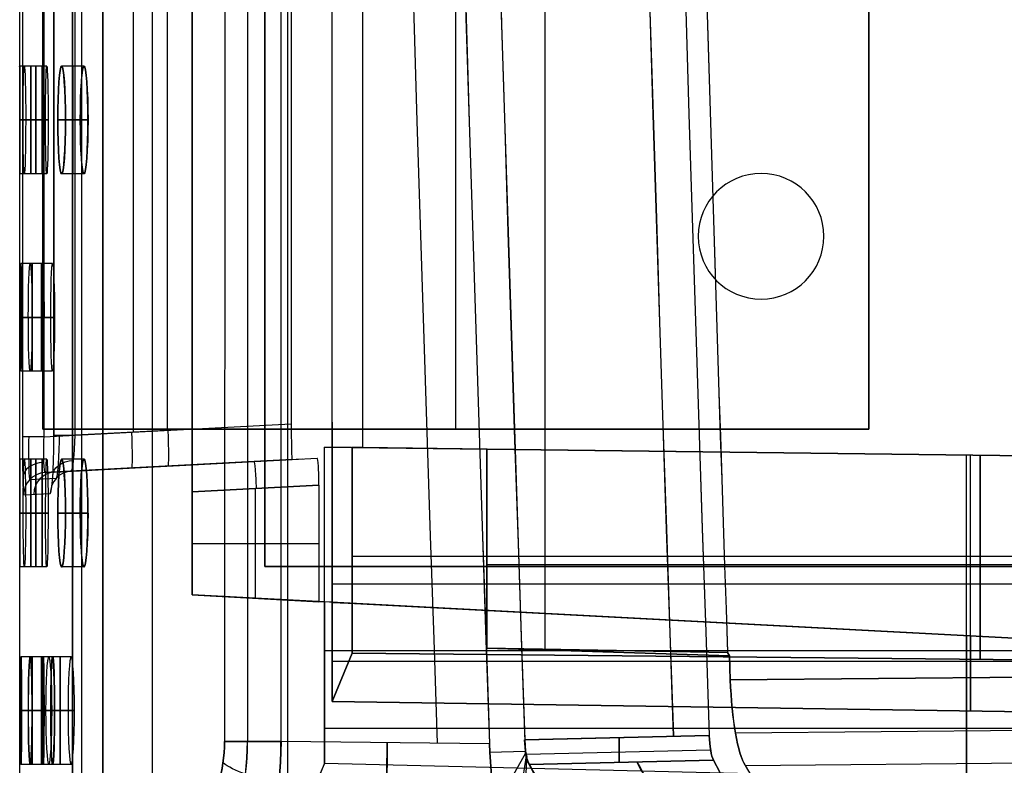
# Model space of a CAD drawing. Extents: x -64 to 57, y 4 to 161.
# Tile 2 of 256: x -64.44 to -53.47, y 8.56 to 16.87. Entities that reach past the tile are written whole.
import ezdxf

# ---------------------------------------------------------------- set-up
doc = ezdxf.new("R2010")
doc.units = 0
doc.layers.add('DEFAULT', color=7, linetype='CONTINUOUS')

msp = doc.modelspace()

# ---------------------------------------------------------------- linework, layer by layer
at = {"layer": 'DEFAULT', "color": 1}
for p, q in [((-62.516, 152.71, 35.667), (-62.516, 10.458, 35.667)), ((-62.516, 10.458, 36.818), (-62.516, 152.71, 36.818)), ((-60.955, 12.104, 35.613), (-60.955, 150.623, 35.613)), ((-63.847, 6.841, 63.25), (-63.847, 78.06, 63.25)), ((-63.847, 78.06, 33.925), (-63.847, 6.841, 33.925)), ((-63.744, 6.841, 63.517), (-63.744, 78.06, 63.516)), ((-63.744, 6.841, 33.658), (-63.744, 78.06, 33.659)), ((-63.511, 6.841, 33.492), (-63.511, 78.06, 33.492)), ((-63.511, 6.841, 63.683), (-63.511, 78.06, 63.683)), ((-63.511, 6.841, 63.683), (-63.511, 78.06, 63.683)), ((-63.511, 78.06, 33.492), (-63.511, 6.841, 33.492)), ((-62.962, 77.553, 31.223), (-62.962, 7.492, 31.223)), ((-62.962, 77.553, 65.952), (-62.962, 7.491, 65.952)), ((-62.143, 77.058, 29.033), (-62.153, 8.826, 29.056)), ((-62.143, 77.058, 68.142), (-62.153, 8.826, 68.119)), ((-61.89, 77.058, 28.733), (-61.9, 8.826, 28.756)), ((-61.89, 77.058, 68.441), (-61.9, 8.826, 68.419)), ((-61.525, 8.826, 28.639), (-61.515, 77.058, 28.617)), ((-61.525, 8.826, 68.536), (-61.515, 77.058, 68.558)), ((-58.581, 9.856, 31.667), (-58.581, 71.491, 31.667)), ((-58.581, 9.855, 65.508), (-58.581, 71.491, 65.508)), ((-60.612, 12.1, 65.455), (-60.612, 71.385, 65.455)), ((-60.612, 12.1, 31.72), (-60.612, 71.385, 31.72)), ((-61.452, 29.844, 48.587), (-61.452, 7.596, 48.587)), ((-64.406, 27.191, 45.258), (-64.406, 12.221, 45.258)), ((-64.169, 27.191, 45.013), (-64.169, 12.221, 45.013)), ((-64.056, 12.239, 36.812), (-64.056, 27.173, 36.812)), ((-64.055, 27.173, 36.796), (-64.055, 12.239, 36.796)), ((-63.819, 12.239, 37.062), (-63.819, 27.173, 37.062)), ((-63.168, 12.273, 37.096), (-63.168, 27.139, 37.096)), ((-62.79, 12.293, 44.941), (-62.79, 27.119, 44.941)), ((-62.516, 12.307, 37.13), (-62.516, 27.105, 37.13)), ((-61.411, 27.047, 44.868), (-61.411, 12.365, 44.868)), ((-64.436, 16.35, 48.587), (-64.436, 19.53, 48.587)), ((-64.186, 16.35, 48.592), (-64.436, 16.35, 48.592)), ((-64.134, 16.35, 52.942), (-64.384, 16.35, 52.942)), ((-64.186, 15.15, 48.587), (-64.186, 16.35, 48.587)), ((-63.72, 16.35, 35.542), (-63.97, 16.35, 35.542)), ((-63.719, 16.35, 61.642), (-63.969, 16.35, 61.642)), ((-64.435, 15.75, 47.992), (-64.185, 15.75, 47.992)), ((-64.185, 15.75, 49.192), (-64.435, 15.75, 49.192)), ((-64.398, 15.75, 52.342), (-64.148, 15.75, 52.342)), ((-64.119, 15.75, 53.542), (-64.369, 15.75, 53.542)), ((-63.762, 15.75, 36.142), (-64.012, 15.75, 36.142)), ((-64.011, 15.75, 61.042), (-63.761, 15.75, 61.042)), ((-63.926, 15.75, 34.942), (-63.676, 15.75, 34.942)), ((-63.675, 15.75, 62.242), (-63.925, 15.75, 62.242)), ((-64.186, 15.15, 48.592), (-64.436, 15.15, 48.592)), ((-64.436, 11.97, 48.587), (-64.436, 15.15, 48.587)), ((-64.134, 15.15, 52.942), (-64.384, 15.15, 52.942)), ((-63.72, 15.15, 35.542), (-63.97, 15.15, 35.542)), ((-63.719, 15.15, 61.642), (-63.969, 15.15, 61.642)), ((-64.173, 14.15, 50.767), (-64.423, 14.15, 50.767)), ((-64.173, 14.15, 46.417), (-64.423, 14.15, 46.417)), ((-64.07, 14.15, 55.117), (-64.32, 14.15, 55.117)), ((-64.18, 13.55, 47.017), (-64.43, 13.55, 47.017)), ((-64.429, 13.55, 50.167), (-64.179, 13.55, 50.167)), ((-64.165, 13.55, 51.367), (-64.415, 13.55, 51.367)), ((-64.415, 13.55, 45.817), (-64.165, 13.55, 45.817)), ((-64.34, 13.55, 54.517), (-64.09, 13.55, 54.517)), ((-64.047, 13.55, 55.717), (-64.297, 13.55, 55.717)), ((-64.173, 12.95, 50.767), (-64.423, 12.95, 50.767)), ((-64.173, 12.95, 46.417), (-64.423, 12.95, 46.417)), ((-64.07, 12.95, 55.117), (-64.32, 12.95, 55.117)), ((-64.169, 12.221, 45.013), (-61.411, 12.365, 44.868)), ((-62.516, 12.307, 37.13), (-63.819, 12.239, 37.062)), ((-62.516, 12.307, 37.13), (-63.819, 12.239, 37.062)), ((-60.955, 12.385, 35.605), (-60.955, 12.385, 35.61)), ((-60.955, 10.376, 35.605), (-60.955, 12.385, 35.605)), ((-60.955, 12.385, 35.605), (-60.955, 12.385, 35.61)), ((-60.955, 12.385, 35.605), (-60.955, 12.385, 35.605)), ((-60.955, 12.385, 35.605), (-60.955, 10.376, 35.605)), ((-60.955, 12.385, 35.61), (-60.955, 12.104, 35.61)), ((-60.955, 12.385, 35.607), (-60.955, 12.385, 35.607)), ((-60.955, 12.385, 35.605), (-60.955, 12.385, 35.608)), ((-60.955, 10.376, 35.609), (-60.955, 12.385, 35.609)), ((-60.955, 10.376, 35.605), (-60.955, 12.385, 35.605)), ((-46.736, 11.93, 60.598), (-61.039, 12.105, 60.423)), ((-61.039, 8.585, 60.423), (-61.039, 12.105, 60.423)), ((-60.998, 12.104, 60.997), (-46.736, 11.93, 60.997)), ((-60.955, 12.104, 61.57), (-60.955, 9.271, 61.57)), ((-60.955, 12.104, 35.613), (-60.955, 12.104, 35.61)), ((-60.955, 12.104, 35.61), (-60.955, 12.104, 35.613)), ((-60.955, 12.104, 61.57), (-46.736, 11.93, 61.397)), ((-60.955, 12.104, 35.613), (-60.955, 10.376, 35.613)), ((-60.955, 12.104, 35.613), (-60.955, 12.104, 35.613)), ((-60.955, 12.104, 35.611), (-60.955, 12.104, 35.611)), ((-60.955, 12.104, 35.613), (-60.955, 12.104, 35.611)), ((-60.734, 9.808, 64.184), (-60.734, 12.101, 64.184)), ((-60.734, 12.101, 32.991), (-60.734, 9.808, 32.991)), ((-46.736, 11.93, 32.82), (-60.734, 12.101, 32.991)), ((-60.734, 12.101, 64.184), (-46.736, 11.93, 64.355)), ((-60.672, 12.1, 32.337), (-46.736, 11.93, 32.337)), ((-60.672, 12.1, 64.838), (-46.736, 11.93, 64.838)), ((-59.233, 12.083, 31.684), (-60.612, 12.1, 31.72)), ((-60.612, 12.1, 65.455), (-59.233, 12.083, 65.491)), ((-59.233, 9.867, 31.684), (-59.233, 12.083, 31.684)), ((-59.233, 12.083, 65.491), (-59.233, 9.867, 65.491)), ((-46.736, 11.93, 31.836), (-59.233, 12.083, 31.684)), ((-59.233, 12.083, 65.491), (-46.736, 11.93, 65.339)), ((-64.186, 11.97, 48.592), (-64.436, 11.97, 48.592)), ((-64.134, 11.97, 52.942), (-64.384, 11.97, 52.942)), ((-64.186, 10.77, 48.587), (-64.186, 11.97, 48.587)), ((-61.402, 11.966, 44.468), (-64.156, 11.822, 44.613)), ((-64.043, 11.828, 41.036), (-61.284, 11.973, 41.036)), ((-63.72, 11.97, 35.542), (-63.97, 11.97, 35.542)), ((-63.719, 11.97, 61.642), (-63.969, 11.97, 61.642)), ((-62.516, 11.908, 37.968), (-61.122, 11.981, 38.017)), ((-61.402, 11.966, 44.468), (-61.122, 11.981, 38.017)), ((-53.887, 12.017, 61.484), (-53.887, 12.017, 60.51)), ((-53.887, 7.59, 60.51), (-53.887, 12.017, 60.51)), ((-53.845, 9.166, 61.484), (-53.845, 12.017, 61.484)), ((-53.735, 12.015, 32.905), (-53.735, 9.74, 32.905)), ((-53.735, 12.015, 32.905), (-53.735, 12.015, 31.751)), ((-53.735, 9.74, 64.27), (-53.735, 12.015, 64.27)), ((-53.735, 12.015, 65.424), (-53.735, 12.015, 64.27)), ((-63.86, 11.838, 37.459), (-62.516, 11.908, 37.53)), ((-62.639, 11.902, 37.523), (-62.639, 11.902, 44.533)), ((-62.516, 11.908, 37.968), (-62.516, 11.908, 37.53)), ((-64.324, 11.744, 44.609), (-64.028, 11.76, 37.449)), ((-64.156, 11.822, 44.613), (-63.86, 11.838, 37.459)), ((-62.516, 11.608, 37.667), (-61.103, 11.682, 37.717)), ((-61.103, 11.681, 37.717), (-62.516, 11.607, 37.667)), ((-61.81, 10.421, 37.692), (-61.81, 11.644, 37.692)), ((-61.103, 11.681, 37.717), (-61.103, 10.383, 37.717)), ((-64.393, 11.572, 44.607), (-64.096, 11.588, 37.444)), ((-62.516, 10.458, 37.667), (-62.516, 11.607, 37.667)), ((-64.435, 11.37, 47.992), (-64.185, 11.37, 47.992)), ((-64.185, 11.37, 49.192), (-64.435, 11.37, 49.192)), ((-64.398, 11.37, 52.342), (-64.148, 11.37, 52.342)), ((-64.119, 11.37, 53.542), (-64.369, 11.37, 53.542)), ((-63.762, 11.37, 36.142), (-64.012, 11.37, 36.142)), ((-64.011, 11.37, 61.042), (-63.761, 11.37, 61.042)), ((-63.926, 11.37, 34.942), (-63.676, 11.37, 34.942)), ((-63.675, 11.37, 62.242), (-63.925, 11.37, 62.242)), ((-60.955, 11.381, 35.605), (-60.955, 11.381, 35.605)), ((-60.955, 11.38, 35.605), (-60.955, 11.38, 35.613)), ((-62.516, 11.032, 37.667), (-61.103, 11.032, 37.717)), ((-46.736, 10.886, 32.82), (-60.734, 10.886, 32.991)), ((-46.736, 10.886, 64.355), (-60.734, 10.886, 64.184)), ((-64.186, 10.77, 48.592), (-64.436, 10.77, 48.592)), ((-64.436, 7.59, 48.587), (-64.436, 10.77, 48.587)), ((-64.134, 10.77, 52.942), (-64.384, 10.77, 52.942)), ((-63.72, 10.77, 35.542), (-63.97, 10.77, 35.542)), ((-63.719, 10.77, 61.642), (-63.969, 10.77, 61.642)), ((-59.233, 10.798, 31.684), (-46.736, 10.798, 31.836)), ((-59.233, 10.798, 65.491), (-46.736, 10.798, 65.339)), ((-60.955, 10.583, 61.57), (-46.736, 10.583, 61.397)), ((-62.516, 10.458, 35.667), (-62.516, 10.458, 37.667)), ((-62.516, 10.458, 37.667), (-61.103, 10.383, 37.717)), ((-60.776, 10.366, 35.607), (-62.516, 10.458, 35.667)), ((-53.646, 9.993, 36.662), (-62.516, 10.458, 36.662)), ((-46.736, 9.631, 36.577), (-61.039, 10.38, 36.752)), ((-61.039, 10.38, 36.752), (-61.039, 8.585, 36.752)), ((-60.955, 9.271, 35.605), (-60.955, 10.376, 35.605)), ((-60.955, 10.376, 35.605), (-60.776, 10.366, 35.607)), ((-60.955, 10.376, 35.613), (-60.776, 10.366, 35.607)), ((-60.955, 10.376, 35.605), (-60.955, 10.376, 35.613)), ((-60.955, 10.376, 35.605), (-60.955, 10.376, 35.605)), ((-60.955, 10.376, 35.609), (-60.834, 10.369, 35.609)), ((-60.866, 10.371, 35.606), (-60.866, 10.371, 35.61)), ((-60.776, 10.366, 35.607), (-46.736, 9.631, 35.778)), ((-54.626, 10.044, 35.682), (-54.626, 10.044, 36.674)), ((-53.887, 10.005, 36.665), (-53.887, 7.59, 36.665)), ((-53.845, 10.003, 35.691), (-53.845, 9.166, 35.691)), ((-64.173, 9.77, 50.767), (-64.423, 9.77, 50.767)), ((-64.173, 9.77, 46.417), (-64.423, 9.77, 46.417)), ((-64.07, 9.77, 55.117), (-64.32, 9.77, 55.117)), ((-64.07, 9.77, 42.067), (-64.32, 9.77, 42.067)), ((-63.863, 9.77, 37.717), (-64.113, 9.77, 37.717)), ((-46.736, 9.835, 60.598), (-61.039, 9.835, 60.423)), ((-60.734, 9.808, 32.991), (-60.955, 9.271, 35.605)), ((-60.955, 9.271, 61.57), (-60.734, 9.808, 64.184)), ((-60.734, 9.808, 32.991), (-46.736, 9.672, 32.82)), ((-46.736, 9.672, 64.355), (-60.734, 9.808, 64.184)), ((-56.551, 9.819, 31.613), (-59.233, 9.867, 31.684)), ((-59.233, 9.867, 65.491), (-56.551, 9.818, 65.562)), ((-59.233, 9.867, 31.684), (-56.529, 9.779, 31.717)), ((-56.529, 9.779, 65.458), (-59.233, 9.867, 65.491)), ((-56.529, 9.779, 31.717), (-56.551, 9.819, 31.613)), ((-56.551, 9.818, 65.562), (-56.529, 9.779, 65.458)), ((-56.52, 9.514, 31.717), (-56.529, 9.779, 31.717)), ((-56.529, 9.779, 65.458), (-56.52, 9.514, 65.458)), ((-60.955, 9.719, 35.605), (-48.418, 9.719, 35.758)), ((-56.52, 9.514, 31.717), (-46.736, 9.602, 31.836)), ((-46.736, 9.602, 65.339), (-56.52, 9.514, 65.458)), ((-46.736, 9.062, 35.778), (-60.955, 9.271, 35.605)), ((-60.955, 9.271, 61.57), (-46.736, 9.062, 61.397)), ((-64.18, 9.17, 47.017), (-64.43, 9.17, 47.017)), ((-64.429, 9.17, 50.167), (-64.179, 9.17, 50.167)), ((-64.165, 9.17, 51.367), (-64.415, 9.17, 51.367)), ((-64.415, 9.17, 45.817), (-64.165, 9.17, 45.817)), ((-64.34, 9.17, 54.517), (-64.09, 9.17, 54.517)), ((-64.09, 9.17, 42.667), (-64.34, 9.17, 42.667)), ((-64.298, 9.17, 41.467), (-64.048, 9.17, 41.467)), ((-64.047, 9.17, 55.717), (-64.297, 9.17, 55.717)), ((-63.897, 9.17, 38.317), (-64.147, 9.17, 38.317)), ((-64.076, 9.17, 37.117), (-63.826, 9.17, 37.117)), ((-56.463, 8.921, 31.912), (-46.795, 9.008, 32.031)), ((-56.463, 8.921, 65.263), (-46.795, 9.008, 65.144)), ((-46.736, 8.972, 36.577), (-61.039, 8.972, 36.752)), ((-56.755, 8.893, 30.436), (-58.811, 8.846, 30.365)), ((-58.81, 8.846, 66.81), (-56.755, 8.893, 66.738)), ((-59.203, 8.799, 68.576), (-61.525, 8.826, 68.536)), ((-59.203, 8.799, 28.599), (-61.525, 8.826, 28.639)), ((-59.199, 8.705, 68.573), (-59.203, 8.799, 68.576)), ((-59.203, 8.799, 28.599), (-59.199, 8.705, 28.602)), ((-58.8, 8.719, 30.393), (-58.811, 8.846, 30.365)), ((-58.81, 8.846, 66.81), (-58.8, 8.719, 66.782)), ((-58.81, 8.846, 66.81), (-58.806, 8.719, 66.81)), ((-59.199, 8.705, 68.573), (-58.806, 8.719, 66.81)), ((-59.199, 8.705, 28.602), (-58.806, 8.719, 30.365)), ((-59.139, 8.098, 68.403), (-58.797, 8.7, 66.772)), ((-58.981, 7.479, 29.379), (-58.791, 8.667, 30.424)), ((-58.806, 8.719, 66.81), (-58.8, 8.719, 66.785)), ((-58.806, 8.719, 30.365), (-58.8, 8.719, 30.393)), ((-58.806, 8.719, 66.81), (-58.786, 8.618, 66.738)), ((-58.786, 8.618, 30.437), (-58.806, 8.719, 30.365)), ((-58.8, 8.719, 66.782), (-58.785, 8.629, 66.733)), ((-58.8, 8.719, 66.785), (-58.8, 8.719, 66.782)), ((-58.785, 8.629, 30.442), (-58.8, 8.719, 30.393)), ((-58.786, 8.637, 30.45), (-58.8, 8.719, 30.393)), ((-58.8, 8.719, 66.782), (-58.786, 8.637, 66.725)), ((-58.8, 8.719, 66.785), (-58.788, 8.65, 66.741)), ((-58.8, 8.719, 30.393), (-58.8, 8.719, 30.393)), ((-58.789, 8.654, 30.432), (-58.8, 8.719, 30.393)), ((-56.739, 8.728, 30.487), (-58.793, 8.681, 30.415)), ((-56.739, 8.728, 66.688), (-58.793, 8.681, 66.76)), ((-64.173, 8.57, 50.767), (-64.423, 8.57, 50.767)), ((-64.173, 8.57, 46.417), (-64.423, 8.57, 46.417)), ((-64.07, 8.57, 55.117), (-64.32, 8.57, 55.117)), ((-64.07, 8.57, 42.067), (-64.32, 8.57, 42.067)), ((-63.863, 8.57, 37.717), (-64.113, 8.57, 37.717)), ((-61.039, 8.585, 60.423), (-55.675, 8.454, 60.488)), ((-61.039, 8.585, 36.752), (-55.675, 8.454, 36.687)), ((-58.863, 7.262, 67.297), (-58.785, 8.629, 66.733)), ((-58.863, 7.262, 29.878), (-58.785, 8.629, 30.442)), ((-58.76, 8.571, 30.548), (-58.786, 8.637, 30.45)), ((-58.786, 8.637, 66.725), (-58.76, 8.571, 66.627)), ((-58.785, 8.629, 66.733), (-58.76, 8.571, 66.627)), ((-58.76, 8.571, 30.548), (-58.785, 8.629, 30.442)), ((-58.76, 8.571, 30.548), (-56.707, 8.618, 30.62)), ((-56.707, 8.618, 66.555), (-58.76, 8.571, 66.627)), ((-56.356, 8.56, 32.421), (-46.886, 8.645, 32.539)), ((-56.356, 8.56, 64.754), (-46.886, 8.645, 64.636))]:
    msp.add_line(p, q, dxfattribs=at)
at = {"layer": 'DEFAULT', "color": 156}
for p, q in [((-61.704, 10.774, 35.881), (-61.704, 151.536, 35.881)), ((-61.704, 151.536, 37.517), (-61.704, 10.774, 37.517)), ((-61.704, 10.774, 36.699), (-61.704, 151.536, 36.699)), ((-56.177, 15.154, 37.517), (-56.177, 15.154, 35.881)), ((-56.877, 14.454, 37.517), (-56.877, 14.454, 35.881)), ((-55.477, 14.454, 35.881), (-55.477, 14.454, 37.517)), ((-56.177, 13.754, 37.517), (-56.177, 13.754, 35.881)), ((-46.853, 10.774, 35.881), (-61.704, 10.774, 35.881)), ((-61.704, 10.774, 37.517), (-61.704, 10.774, 35.881)), ((-61.704, 10.774, 37.517), (-46.853, 10.774, 37.517)), ((-61.704, 10.774, 36.699), (-46.853, 10.774, 36.699)), ((-54.278, 10.774, 35.881), (-54.278, 10.774, 37.517))]:
    msp.add_line(p, q, dxfattribs=at)
at = {"layer": 'DEFAULT', "color": 98}
for p, q in [((-64.177, 27.104, 37.517), (-64.177, 12.304, 37.517)), ((-64.177, 12.304, 44.517), (-64.177, 27.104, 44.517)), ((-64.177, 12.304, 41.017), (-64.177, 27.104, 41.017)), ((-59.577, 12.304, 37.517), (-59.577, 27.104, 37.517)), ((-59.577, 12.304, 44.517), (-59.577, 27.104, 44.517)), ((-54.977, 12.304, 37.517), (-54.977, 27.104, 37.517)), ((-54.977, 27.104, 44.517), (-54.977, 12.304, 44.517)), ((-54.977, 12.304, 41.017), (-54.977, 27.104, 41.017)), ((-64.177, 12.304, 37.517), (-54.977, 12.304, 37.517)), ((-64.177, 12.304, 37.517), (-64.177, 12.304, 44.517)), ((-54.977, 12.304, 44.517), (-64.177, 12.304, 44.517)), ((-64.177, 12.304, 41.017), (-54.977, 12.304, 41.017)), ((-59.577, 12.304, 44.517), (-59.577, 12.304, 37.517)), ((-54.977, 12.304, 44.517), (-54.977, 12.304, 37.517))]:
    msp.add_line(p, q, dxfattribs=at)
at = {"layer": 'DEFAULT', "color": 1, "extrusion": (8.80849e-08, 1.65877e-11, 1)}
msp.add_arc((2112.449, 83.151, 30.365), 2172.531, 178.058225, 181.963382, dxfattribs=at)
at = {"layer": 'DEFAULT', "color": 1, "extrusion": (6.37239e-09, -5.38277e-14, 1)}
msp.add_arc((2106.868, 83.151, 28.609), 2167.927, 178.056369, 181.965238, dxfattribs=at)
at = {"layer": 'DEFAULT', "color": 1, "extrusion": (-6.39751e-09, 3.73463e-14, 1)}
msp.add_arc((2106.868, 83.151, 68.566), 2167.927, 178.056369, 181.965242, dxfattribs=at)
at = {"layer": 'DEFAULT', "color": 1, "extrusion": (-4.01616e-05, -4.47712e-09, 1)}
msp.add_arc((2112.44, 83.151, 28.601), 2172.913, 178.060667, 181.96092, dxfattribs=at)
at = {"layer": 'DEFAULT', "color": 1, "extrusion": (4.01504e-05, 4.4757e-09, 1)}
msp.add_arc((2112.434, 83.151, 68.574), 2172.912, 178.060666, 181.960924, dxfattribs=at)
at = {"layer": 'DEFAULT', "color": 1, "extrusion": (8.84343e-08, 1.65026e-11, 1)}
msp.add_arc((2112.461, 83.151, 30.365), 2172.542, 178.061591, 181.960016, dxfattribs=at)
at = {"layer": 'DEFAULT', "color": 1, "extrusion": (-8.77825e-08, -1.6417e-11, 1)}
msp.add_arc((2112.459, 83.151, 66.81), 2172.54, 178.061593, 181.960022, dxfattribs=at)
at = {"layer": 'DEFAULT', "color": 1, "extrusion": (-1.20336e-07, -1.63837e-11, 1)}
msp.add_arc((2114.122, 83.151, 66.752), 2172.548, 178.062604, 181.95901, dxfattribs=at)
at = {"layer": 'DEFAULT', "color": 1, "extrusion": (1.21146e-07, 1.64666e-11, 1)}
msp.add_arc((2114.125, 83.151, 30.422), 2172.549, 178.062603, 181.959003, dxfattribs=at)
at = {"layer": 'DEFAULT', "color": 1, "extrusion": (-8.19297e-05, -1.02067e-08, 1)}
msp.add_arc((2109.424, 83.151, 30.441), 2167.449, 178.058271, 181.963356, dxfattribs=at)
at = {"layer": 'DEFAULT', "color": 1, "extrusion": (8.1905e-05, 1.02059e-08, 1)}
msp.add_arc((2109.416, 83.151, 66.734), 2167.449, 178.058274, 181.963361, dxfattribs=at)
at = {"layer": 'DEFAULT', "color": 1, "extrusion": (0.026177, -5.2664e-15, 0.999657)}
msp.add_arc((83.149, -2118.566, 30.122), 2177.16, 90.305648, 91.930171, dxfattribs=at)
at = {"layer": 'DEFAULT', "color": 1, "extrusion": (-0.026177, -7.7076e-15, 0.999657)}
msp.add_arc((-83.149, 2121.109, 67.019), 2177.16, 270.305648, 271.930187, dxfattribs=at)
at = {"layer": 'DEFAULT', "color": 1, "extrusion": (0.999999, 0.000827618, -0.00083488)}
for centre in [(15.803, 48.539, -64.463), (15.803, 48.539, -64.213), (11.423, 48.539, -64.467), (11.423, 48.539, -64.217)]:
    msp.add_arc(centre, 0.6, 359.5295, 90, dxfattribs=at)
at = {"layer": 'DEFAULT', "color": 1, "extrusion": (0.999999, 0.00083293, -0.000829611)}
for centre in [(15.803, 48.539, -64.463), (11.423, 48.539, -64.467)]:
    msp.add_arc(centre, 0.6, 359.5295, 90, dxfattribs=at)
at = {"layer": 'DEFAULT', "color": 1, "extrusion": (0.999999, 0.000814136, 0.000807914)}
for centre in [(15.802, 48.644, -64.384), (15.802, 48.644, -64.134), (11.422, 48.644, -64.387), (11.422, 48.644, -64.137)]:
    msp.add_arc(centre, 0.6, 270, 359.5294, dxfattribs=at)
at = {"layer": 'DEFAULT', "color": 1, "extrusion": (0.999999, 0.000813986, 0.000808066)}
for centre in [(15.802, 48.644, -64.384), (11.422, 48.644, -64.387)]:
    msp.add_arc(centre, 0.6, 270, 359.5294, dxfattribs=at)
at = {"layer": 'DEFAULT', "color": 1, "extrusion": (0.999715, 0.001643, -0.023833)}
for centre, start in [((15.855, 51.394, -65.601), 270.0184), ((15.855, 51.394, -65.601), 270.0184), ((15.855, 51.399, -65.351), 270.0185), ((15.855, 51.399, -65.351), 270.0184), ((11.475, 51.393, -65.608), 270.0184), ((11.475, 51.393, -65.608), 270.0184), ((11.475, 51.399, -65.358), 270.0185), ((11.475, 51.399, -65.358), 270.0184)]:
    msp.add_arc(centre, 0.6, start, 89.986, dxfattribs=at)
at = {"layer": 'DEFAULT', "color": 1, "extrusion": (1, 0, 0)}
for centre, radius, start, end in [((15.75, 48.592, -64.311), 0.6, 270, 90), ((15.75, 52.942, -64.258), 0.6, 270, 90), ((15.75, 35.542, -63.844), 0.6, 270, 90), ((15.75, 61.642, -63.843), 0.6, 270, 90), ((15.75, 48.592, -64.311), 0.6, 90, 270), ((15.75, 52.942, -64.258), 0.6, 90, 270), ((15.75, 35.542, -63.844), 0.6, 90, 270), ((15.75, 61.642, -63.843), 0.6, 90, 270), ((13.55, 50.767, -64.297), 0.6, 270, 90), ((13.55, 46.417, -64.297), 0.6, 270, 90), ((13.55, 55.117, -64.194), 0.6, 270, 90), ((13.55, 50.767, -64.297), 0.6, 90, 270), ((13.55, 46.417, -64.297), 0.6, 90, 270), ((13.55, 55.117, -64.194), 0.6, 90, 270), ((11.37, 48.592, -64.311), 0.6, 270, 90), ((11.37, 52.942, -64.258), 0.6, 270, 90), ((11.37, 35.542, -63.844), 0.6, 270, 90), ((11.37, 61.642, -63.843), 0.6, 270, 90), ((11.37, 48.592, -64.311), 0.6, 90, 270), ((11.37, 52.942, -64.258), 0.6, 90, 270), ((11.37, 35.542, -63.844), 0.6, 90, 270), ((11.37, 61.642, -63.843), 0.6, 90, 270), ((9.17, 50.767, -64.297), 0.6, 270, 90), ((9.17, 46.417, -64.297), 0.6, 270, 90), ((9.17, 55.117, -64.194), 0.6, 270, 90), ((9.17, 42.067, -64.194), 0.6, 270, 90), ((9.17, 37.717, -63.987), 0.6, 270, 90), ((77.434, 48.338, -53.845), 69.43, 190.49463, 192.84134), ((77.434, 48.837, -53.845), 69.43, 167.15866, 169.50537), ((9.17, 50.767, -64.297), 0.6, 90, 270), ((9.17, 46.417, -64.297), 0.6, 90, 270), ((9.17, 55.117, -64.194), 0.6, 90, 270), ((9.17, 42.067, -64.194), 0.6, 90, 270), ((9.17, 37.717, -63.987), 0.6, 90, 270)]:
    msp.add_arc(centre, radius, start, end, dxfattribs=at)
at = {"layer": 'DEFAULT', "color": 1, "extrusion": (0.999999, 0.000830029, -0.000832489)}
for centre in [(15.803, 48.539, -64.213), (11.423, 48.539, -64.217)]:
    msp.add_arc(centre, 0.6, 359.5295, 90, dxfattribs=at)
at = {"layer": 'DEFAULT', "color": 1, "extrusion": (0.999999, 0.000813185, 0.000808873)}
for centre in [(15.802, 48.644, -64.134), (11.422, 48.644, -64.137)]:
    msp.add_arc(centre, 0.6, 270, 359.5294, dxfattribs=at)
at = {"layer": 'DEFAULT', "color": 1, "extrusion": (0.997443, 0.00165, -0.071445)}
for centre, end in [((15.854, 56.917, -68.183), 89.8602), ((15.854, 56.917, -68.183), 89.8603), ((15.854, 56.934, -67.933), 89.8602), ((15.854, 56.934, -67.933), 89.8602), ((11.474, 56.916, -68.19), 89.8602), ((11.474, 56.916, -68.19), 89.8603), ((11.474, 56.934, -67.941), 89.8602), ((11.474, 56.934, -67.941), 89.8602)]:
    msp.add_arc(centre, 0.602, 270.1533, end, dxfattribs=at)
at = {"layer": 'DEFAULT', "color": 1, "extrusion": (0.997447, 0.00165, 0.071391)}
for centre, start in [((15.854, 40.017, -61.242), 270.1395), ((15.854, 40.017, -61.242), 270.1396), ((15.854, 39.999, -60.993), 270.1395), ((15.854, 39.999, -60.993), 270.1395), ((11.474, 40.017, -61.25), 270.1395), ((11.474, 40.017, -61.25), 270.1396), ((11.474, 39.999, -61), 270.1395), ((11.474, 39.999, -61), 270.1395)]:
    msp.add_arc(centre, 0.602, start, 89.8469, dxfattribs=at)
at = {"layer": 'DEFAULT', "color": 1, "extrusion": (0.999999, -0.000814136, 0.000807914)}
for centre in [(15.697, 48.644, -64.409), (11.317, 48.644, -64.406)]:
    msp.add_arc(centre, 0.6, 180.4706, 270, dxfattribs=at)
at = {"layer": 'DEFAULT', "color": 1, "extrusion": (0.999999, -0.000827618, -0.00083488)}
for centre in [(15.696, 48.539, -64.489), (15.697, 48.539, -64.239), (11.316, 48.539, -64.486), (11.317, 48.539, -64.236)]:
    msp.add_arc(centre, 0.6, 90, 180.4705, dxfattribs=at)
at = {"layer": 'DEFAULT', "color": 1, "extrusion": (0.999999, -0.00081387, 0.000808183)}
for centre in [(15.697, 48.644, -64.409), (11.317, 48.644, -64.406)]:
    msp.add_arc(centre, 0.6, 180.4706, 270, dxfattribs=at)
at = {"layer": 'DEFAULT', "color": 1, "extrusion": (0.999999, -0.000832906, -0.000829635)}
for centre in [(15.696, 48.539, -64.489), (11.316, 48.539, -64.486)]:
    msp.add_arc(centre, 0.6, 90, 180.4704, dxfattribs=at)
at = {"layer": 'DEFAULT', "color": 1, "extrusion": (0.999715, -0.001643, -0.023833)}
for centre, end in [((15.644, 51.392, -65.653), 269.9816), ((15.644, 51.392, -65.653), 269.9815), ((15.645, 51.398, -65.403), 269.9816), ((15.645, 51.398, -65.403), 269.9816), ((11.264, 51.392, -65.645), 269.9816), ((11.264, 51.392, -65.645), 269.9815), ((11.265, 51.398, -65.396), 269.9816), ((11.265, 51.398, -65.396), 269.9816)]:
    msp.add_arc(centre, 0.6, 90.014, end, dxfattribs=at)
at = {"layer": 'DEFAULT', "color": 1, "extrusion": (0.999999, -0.000811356, 0.000810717)}
for centre in [(15.698, 48.644, -64.159), (11.318, 48.644, -64.156)]:
    msp.add_arc(centre, 0.6, 180.4706, 270, dxfattribs=at)
at = {"layer": 'DEFAULT', "color": 1, "extrusion": (0.999999, -0.000827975, -0.000834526)}
for centre in [(15.697, 48.539, -64.239), (11.317, 48.539, -64.236)]:
    msp.add_arc(centre, 0.6, 90, 180.4704, dxfattribs=at)
at = {"layer": 'DEFAULT', "color": 1, "extrusion": (0, 1, 0)}
for centre, start, end in [((-118.542, 48.588, 15.75), 359.81338, 359.99997), ((-118.542, 48.587, 15.75), 0.00003, 0.18971), ((-118.542, 48.587, 15.75), 1.17749, 1.55387), ((-118.542, 48.588, 15.75), 355.71748, 356.09471), ((-118.542, 48.587, 15.75), 3.90839, 4.28562), ((-118.542, 48.588, 13.55), 359.13136, 359.50766), ((-118.542, 48.587, 13.55), 0.49543, 0.87173), ((-118.542, 48.587, 13.55), 1.85972, 2.23623), ((-118.542, 48.588, 11.37), 359.81338, 359.99997), ((-118.542, 48.587, 11.37), 0.00003, 0.18971), ((-118.542, 48.587, 11.37), 1.17749, 1.55387), ((-118.542, 48.588, 11.37), 355.71748, 356.09471), ((-118.542, 48.587, 11.37), 3.90839, 4.28562), ((-118.542, 48.588, 9.17), 359.13136, 359.50766), ((-118.542, 48.587, 9.17), 0.49543, 0.87173), ((-118.542, 48.588, 9.17), 357.76686, 358.14337), ((-118.542, 48.587, 9.17), 1.85972, 2.23623), ((-118.542, 48.588, 9.17), 356.40108, 356.77802)]:
    msp.add_arc(centre, 182.728, start, end, dxfattribs=at)
at = {"layer": 'DEFAULT', "color": 1, "extrusion": (0.997443, -0.00165, -0.071445)}
for centre, start in [((15.645, 56.913, -68.235), 90.1398), ((15.645, 56.913, -68.235), 90.1398), ((15.646, 56.931, -67.985), 90.1397), ((15.646, 56.931, -67.985), 90.1398), ((11.265, 56.913, -68.228), 90.1398), ((11.265, 56.913, -68.228), 90.1398), ((11.266, 56.931, -67.978), 90.1397), ((11.266, 56.931, -67.978), 90.1398)]:
    msp.add_arc(centre, 0.602, start, 269.8467, dxfattribs=at)
at = {"layer": 'DEFAULT', "color": 1, "extrusion": (0.997447, -0.00165, 0.071391)}
for centre, end in [((15.645, 40.02, -61.294), 269.8605), ((15.645, 40.02, -61.294), 269.8605), ((15.646, 40.003, -61.045), 269.8604), ((15.646, 40.003, -61.045), 269.8605), ((11.265, 40.02, -61.287), 269.8605), ((11.265, 40.02, -61.287), 269.8605), ((11.266, 40.002, -61.038), 269.8604), ((11.266, 40.002, -61.038), 269.8605)]:
    msp.add_arc(centre, 0.602, 90.1531, end, dxfattribs=at)
at = {"layer": 'DEFAULT', "color": 156}
for centre, start, end in [((-56.177, 14.454, 37.517), 0, 180), ((-56.177, 14.454, 35.881), 0, 180), ((-56.177, 14.454, 36.699), 0, 180), ((-56.177, 14.454, 37.517), 180, 0), ((-56.177, 14.454, 35.881), 180, 0), ((-56.177, 14.454, 36.699), 180, 0)]:
    msp.add_arc(centre, 0.7, start, end, dxfattribs=at)
at = {"layer": 'DEFAULT', "color": 1, "extrusion": (0.999927, 0.001642, -0.01193)}
for centre in [(13.655, 49.995, -65.001), (13.655, 49.995, -65.001), (13.655, 49.998, -64.751), (13.655, 49.998, -64.751), (9.276, 49.995, -65.008), (9.276, 49.995, -65.008), (9.275, 49.998, -64.758), (9.275, 49.998, -64.758)]:
    msp.add_arc(centre, 0.6, 270.0051, 89.9971, dxfattribs=at)
at = {"layer": 'DEFAULT', "color": 1, "extrusion": (0.999928, 0.001642, 0.011876)}
for centre, start in [((13.655, 47.179, -63.844), 270.0028), ((13.655, 47.179, -63.844), 270.0029), ((13.655, 47.176, -63.594), 270.0029), ((13.655, 47.176, -63.594), 270.0028), ((9.276, 47.179, -63.851), 270.0028), ((9.276, 47.179, -63.851), 270.0029), ((9.275, 47.176, -63.601), 270.0029), ((9.275, 47.176, -63.601), 270.0028)]:
    msp.add_arc(centre, 0.6, start, 89.9949, dxfattribs=at)
at = {"layer": 'DEFAULT', "color": 1, "extrusion": (0.99936, 0.001644, -0.035736)}
for centre in [(13.655, 52.784, -66.225), (13.655, 52.784, -66.225), (13.655, 52.793, -65.975), (13.655, 52.793, -65.975), (9.275, 52.784, -66.232), (9.275, 52.784, -66.232), (9.275, 52.793, -65.982), (9.275, 52.793, -65.982)]:
    msp.add_arc(centre, 0.6, 270.0399, 89.9668, dxfattribs=at)
at = {"layer": 'DEFAULT', "color": 1, "extrusion": (0.999927, -0.001642, -0.01193)}
for centre in [(13.444, 49.995, -65.046), (13.444, 49.995, -65.046), (13.444, 49.998, -64.796), (13.444, 49.998, -64.796), (9.064, 49.995, -65.038), (9.064, 49.995, -65.038), (9.064, 49.998, -64.788), (9.064, 49.998, -64.788)]:
    msp.add_arc(centre, 0.6, 90.0029, 269.9949, dxfattribs=at)
at = {"layer": 'DEFAULT', "color": 1, "extrusion": (0.999928, -0.001642, 0.011876)}
for centre, end in [((13.444, 47.18, -63.889), 269.9972), ((13.444, 47.18, -63.889), 269.9971), ((13.444, 47.177, -63.639), 269.9971), ((13.444, 47.177, -63.639), 269.9972), ((9.064, 47.179, -63.882), 269.9972), ((9.064, 47.179, -63.882), 269.9971), ((9.064, 47.176, -63.632), 269.9971), ((9.064, 47.176, -63.632), 269.9972)]:
    msp.add_arc(centre, 0.6, 90.0051, end, dxfattribs=at)
at = {"layer": 'DEFAULT', "color": 1, "extrusion": (0.99936, -0.001644, -0.035736)}
for centre in [(13.444, 52.783, -66.269), (13.444, 52.783, -66.269), (13.445, 52.792, -66.02), (13.445, 52.792, -66.02), (9.064, 52.783, -66.262), (9.064, 52.783, -66.262), (9.065, 52.792, -66.012), (9.065, 52.792, -66.012)]:
    msp.add_arc(centre, 0.6, 90.0332, 269.9601, dxfattribs=at)
at = {"layer": 'DEFAULT', "color": 1, "extrusion": (0.997265, 0.052264, -0.052264)}
msp.add_arc((15.564, 41.236, -64.322), 0.4, 90.1569, 180, dxfattribs=at)
at = {"layer": 'DEFAULT', "color": 1, "extrusion": (1, -4.29095e-14, -4.29095e-14)}
msp.add_arc((12.307, 37.53, -62.516), 0.399, 179.9675, 270.0325, dxfattribs=at)
at = {"layer": 'DEFAULT', "color": 1, "extrusion": (0.99972, -0.000589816, 0.023669)}
msp.add_arc((12.329, 45.911, -60.339), 0.399, 89.9933, 180.1623, dxfattribs=at)
at = {"layer": 'DEFAULT', "color": 1, "extrusion": (-1.12567e-13, 1, -5.09694e-14)}
msp.add_arc((64.156, 45.263, 12.221), 0.25, 273, 358.956, dxfattribs=at)
at = {"layer": 'DEFAULT', "color": 1, "extrusion": (0.999781, -0.000892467, 0.020891)}
msp.add_arc((12.164, 45.945, -63.457), 0.649, 90.0269, 180.1854, dxfattribs=at)
at = {"layer": 'DEFAULT', "color": 1, "extrusion": (0.999382, -0.00994, 0.033728)}
msp.add_arc((11.576, 46.765, -62.897), 0.472, 89.4422, 181.0228, dxfattribs=at)
at = {"layer": 'DEFAULT', "color": 1, "extrusion": (0.997246, -0.033754, 0.066038)}
msp.add_arc((10.042, 48.78, -61.432), 0.397, 89.8718, 180.5449, dxfattribs=at)
at = {"layer": 'DEFAULT', "color": 1, "extrusion": (0.998084, -0.000886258, 0.061869)}
msp.add_arc((12.182, 41.341, -61.667), 0.651, 180.1946, 269.9966, dxfattribs=at)
at = {"layer": 'DEFAULT', "color": 1, "extrusion": (-1.34208e-10, 1, -5.20486e-12)}
msp.add_arc((63.806, 36.812, 12.239), 0.25, 356.3002, 360, dxfattribs=at)
at = {"layer": 'DEFAULT', "color": 1, "extrusion": (1.16458e-13, 1, -1.07681e-13)}
msp.add_arc((63.806, 36.812, 12.239), 0.25, 0, 87, dxfattribs=at)
at = {"layer": 'DEFAULT', "color": 1, "extrusion": (0.997941, -0.010551, 0.063269)}
msp.add_arc((11.557, 41.435, -61.651), 0.475, 180.367, 270.6225, dxfattribs=at)
at = {"layer": 'DEFAULT', "color": 1, "extrusion": (0.997123, -0.033961, 0.067771)}
msp.add_arc((10.058, 41.729, -61.539), 0.401, 180.4552, 270.1887, dxfattribs=at)
at = {"layer": 'DEFAULT', "color": 1, "extrusion": (0.997123, -0.033975, 0.067758)}
msp.add_arc((10.058, 41.728, -61.54), 0.401, 180.4553, 270.1887, dxfattribs=at)
at = {"layer": 'DEFAULT', "color": 1, "extrusion": (0.997265, 0.052264, 0.052264)}
msp.add_arc((15.564, 40.709, -60.435), 0.4, 180, 269.8431, dxfattribs=at)
at = {"layer": 'DEFAULT', "color": 1, "extrusion": (0.012217, 0.999925, -1.70321e-07)}
msp.add_arc((-108.188, 48.587, 11.358), 169.783, 3.99728, 4.38558, dxfattribs=at)
at = {"layer": 'DEFAULT', "color": 1, "extrusion": (0.012217, 0.999925, -1.12302e-12)}
msp.add_arc((-108.188, 48.588, 11.358), 169.783, 354.29829, 354.72923, dxfattribs=at)
at = {"layer": 'DEFAULT', "color": 1, "extrusion": (0.012217, 0.999925, -5.73714e-14)}
msp.add_arc((-108.188, 48.587, 11.358), 169.783, 5.27077, 5.70171, dxfattribs=at)
at = {"layer": 'DEFAULT', "color": 1, "extrusion": (0.044761, 0.70923, -0.703555)}
msp.add_arc((64.433, 31.738, -20.535), 0.25, 354.874, 83.2145, dxfattribs=at)
at = {"layer": 'DEFAULT', "color": 1, "extrusion": (0.998032, 0.000442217, 0.062698)}
msp.add_arc((11.708, 41.773, -58.613), 0.3, 269.9544, 0.1764, dxfattribs=at)
at = {"layer": 'DEFAULT', "color": 1, "extrusion": (-0.013647, 0.705835, 0.708245)}
msp.add_arc((63.913, 22.613, 41.099), 0.25, 273.4546, 358.4363, dxfattribs=at)
at = {"layer": 'DEFAULT', "color": 1, "extrusion": (1, 1.67095e-14, -4.03494e-14)}
msp.add_arc((11.607, 37.968, -62.516), 0.301, 269.9999, 359.9565, dxfattribs=at)
at = {"layer": 'DEFAULT', "color": 1, "extrusion": (0.998023, 0.052304, 0.034852)}
msp.add_arc((14.864, 40.099, -59.752), 0.3, 269.8953, 360, dxfattribs=at)
at = {"layer": 'DEFAULT', "color": 1, "extrusion": (-0.021782, -0.001142, 0.999762)}
msp.add_arc((-14.914, -62.461, 45.986), 0.25, 180, 267.0007, dxfattribs=at)
at = {"layer": 'DEFAULT', "color": 1, "extrusion": (-0.041391, -0.002169, 0.999141)}
msp.add_arc((-14.914, -61.581, 43.625), 0.25, 180, 267.0025, dxfattribs=at)
at = {"layer": 'DEFAULT', "color": 1, "extrusion": (-0.060983, -0.003196, 0.998134)}
msp.add_arc((-14.914, -60.747, 41.246), 0.25, 180, 267.0056, dxfattribs=at)
at = {"layer": 'DEFAULT', "color": 1, "extrusion": (0.052336, 0.99863, -3.90016e-10)}
msp.add_arc((-107.654, 48.588, 7.171), 169.565, 355.99755, 356.32426, dxfattribs=at)
at = {"layer": 'DEFAULT', "color": 1, "extrusion": (0.999362, 0.001644, 0.035682)}
for centre in [(9.275, 44.335, -62.762), (9.275, 44.335, -62.762), (9.275, 44.326, -62.512), (9.275, 44.326, -62.512)]:
    msp.add_arc(centre, 0.6, 270.0331, 89.9602, dxfattribs=at)
at = {"layer": 'DEFAULT', "color": 1, "extrusion": (0.998228, 0.001644, 0.059488)}
for centre in [(9.274, 41.464, -61.739), (9.274, 41.449, -61.49)]:
    msp.add_arc(centre, 0.601, 270.0955, 89.8933, dxfattribs=at)
at = {"layer": 'DEFAULT', "color": 1, "extrusion": (0.998228, 0.001648, 0.059488)}
for centre in [(9.275, 41.464, -61.739), (9.274, 41.449, -61.49)]:
    msp.add_arc(centre, 0.601, 270.0959, 89.8929, dxfattribs=at)
at = {"layer": 'DEFAULT', "color": 1, "extrusion": (0.982615, 0.035255, 0.182276)}
msp.add_arc((11.541, 73.586, -43.271), 1.009, 90.4245, 163.14, dxfattribs=at)
at = {"layer": 'DEFAULT', "color": 1, "extrusion": (0.982612, 0.035239, -0.182297)}
msp.add_arc((11.541, 21.96, -60.984), 1.009, 196.8566, 269.5785, dxfattribs=at)
at = {"layer": 'DEFAULT', "color": 1, "extrusion": (0.999362, -0.001644, 0.035682)}
for centre in [(9.064, 44.336, -62.792), (9.064, 44.336, -62.792), (9.065, 44.327, -62.542), (9.065, 44.327, -62.542)]:
    msp.add_arc(centre, 0.6, 90.0398, 269.9669, dxfattribs=at)
at = {"layer": 'DEFAULT', "color": 1, "extrusion": (0.998228, -0.001644, 0.059488)}
for centre in [(9.065, 41.465, -61.769), (9.066, 41.451, -61.52)]:
    msp.add_arc(centre, 0.601, 90.1067, 269.9045, dxfattribs=at)
at = {"layer": 'DEFAULT', "color": 1, "extrusion": (0.998228, -0.001648, 0.059488)}
for centre in [(9.065, 41.465, -61.769), (9.065, 41.451, -61.52)]:
    msp.add_arc(centre, 0.601, 90.1071, 269.9041, dxfattribs=at)
at = {"layer": 'DEFAULT', "color": 1, "extrusion": (0.97899, 0.034017, 0.201049)}
msp.add_arc((10.861, 76.416, -41.842), 0.301, 90.4456, 157.8605, dxfattribs=at)
at = {"layer": 'DEFAULT', "color": 1, "extrusion": (0.978991, 0.034019, -0.201047)}
msp.add_arc((10.861, 18.775, -61.379), 0.301, 202.1255, 269.5526, dxfattribs=at)
at = {"layer": 'DEFAULT', "color": 1, "extrusion": (0.923611, -0.006788, 0.383271)}
msp.add_arc((8.398, 51.487, -46.329), 0.805, 197.9953, 267.9483, dxfattribs=at)
at = {"layer": 'DEFAULT', "color": 1, "extrusion": (0.923597, -0.006763, -0.383305)}
msp.add_arc((8.399, 38.264, -83.575), 0.805, 92.0447, 161.9935, dxfattribs=at)
at = {"layer": 'DEFAULT', "color": 1, "extrusion": (0.947268, -0.008767, 0.320322)}
msp.add_arc((8.274, 48.387, -49.502), 1.293, 203.9874, 269.0555, dxfattribs=at)
at = {"layer": 'DEFAULT', "color": 1, "extrusion": (0.947288, -0.008742, -0.320265)}
msp.add_arc((8.276, 43.672, -80.627), 1.293, 90.9409, 155.9965, dxfattribs=at)
at = {"layer": 'DEFAULT', "color": 1, "extrusion": (0.000267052, 1, -0.000603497)}
msp.add_arc((61.515, 29.345, 8.792), 0.7, 271, 336.1303, dxfattribs=at)
at = {"layer": 'DEFAULT', "color": 1, "extrusion": (0.000267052, 1, 0.000603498)}
msp.add_arc((61.515, 67.83, 8.851), 0.7, 23.8697, 89, dxfattribs=at)
at = {"layer": 'DEFAULT', "color": 1, "extrusion": (0.977783, -0.008861, 0.209431)}
msp.add_arc((8.279, 42.405, -54.239), 1.499, 201.6711, 269.5824, dxfattribs=at)
at = {"layer": 'DEFAULT', "color": 1, "extrusion": (0.977821, -0.008988, 0.209249)}
msp.add_arc((8.271, 42.395, -54.247), 1.499, 201.6873, 269.5693, dxfattribs=at)
at = {"layer": 'DEFAULT', "color": 1, "extrusion": (0.977817, -0.008973, -0.209271)}
msp.add_arc((8.272, 52.627, -74.582), 1.499, 90.4293, 158.2957, dxfattribs=at)
at = {"layer": 'DEFAULT', "color": 1, "extrusion": (0.99978, -0.011605, 0.017444)}
msp.add_arc((8.112, 68.1, -59.235), 1.5, 90.0459, 157.2333, dxfattribs=at)
at = {"layer": 'DEFAULT', "color": 1, "extrusion": (0.99978, -0.011609, -0.017444)}
msp.add_arc((8.112, 29.06, -60.931), 1.5, 202.7485, 269.9541, dxfattribs=at)
at = {"layer": 'DEFAULT', "color": 1, "extrusion": (0.999125, 0.023011, 0.034918)}
msp.add_arc((10.198, 32.692, -56.443), 0.3, 203.161, 270.0224, dxfattribs=at)
at = {"layer": 'DEFAULT', "color": 1, "extrusion": (0.999125, 0.023004, -0.034918)}
msp.add_arc((10.197, 64.424, -59.836), 0.3, 89.9775, 156.8231, dxfattribs=at)
at = {"layer": 'DEFAULT', "color": 1, "extrusion": (0.975281, 0.034597, 0.218244)}
msp.add_arc((10.905, 78.246, -42.468), 1.523, 94.0187, 157.4007, dxfattribs=at)
at = {"layer": 'DEFAULT', "color": 1, "extrusion": (0.975317, 0.034745, -0.218057)}
msp.add_arc((10.914, 16.6, -63.672), 1.523, 202.5895, 265.9766, dxfattribs=at)
at = {"layer": 'DEFAULT', "color": 1, "extrusion": (0.131473, 0.945204, -0.298839)}
msp.add_arc((62.126, 28.042, -8.751), 0.7, 268.7827, 335.0824, dxfattribs=at)
at = {"layer": 'DEFAULT', "color": 1, "extrusion": (0.923353, -0.383952, -0.000135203)}
msp.add_arc((49.411, 48.57, -59.665), 65.992, 169.65964, 179.9915, dxfattribs=at)
at = {"layer": 'DEFAULT', "color": 1, "extrusion": (0.923661, -0.38321, 0.000208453)}
msp.add_arc((49.333, 48.598, -59.661), 65.866, 179.99851, 190.35018, dxfattribs=at)
at = {"layer": 'DEFAULT', "color": 1, "extrusion": (0.947326, 0.306896, 0.091589)}
msp.add_arc((49.993, 60.07, -46.932), 26.22, 154.5547, 167.6655, dxfattribs=at)
at = {"layer": 'DEFAULT', "color": 1, "extrusion": (0.947287, 0.307029, -0.091542)}
msp.add_arc((50.042, 36.715, -55.828), 26.265, 192.4633, 205.4365, dxfattribs=at)
at = {"layer": 'DEFAULT', "color": 1, "extrusion": (0.947174, 0.307413, 0.091428)}
msp.add_arc((50.012, 60.063, -46.93), 26.211, 154.8177, 167.6665, dxfattribs=at)
at = {"layer": 'DEFAULT', "color": 1, "extrusion": (0.947084, 0.307727, -0.091307)}
msp.add_arc((50.063, 36.725, -55.803), 26.247, 192.3456, 205.1766, dxfattribs=at)
at = {"layer": 'DEFAULT', "color": 1, "extrusion": (0.946893, 0.308284, -0.091405)}
msp.add_arc((49.72, 36.827, -54.649), 26.203, 192.3519, 205.1221, dxfattribs=at)
at = {"layer": 'DEFAULT', "color": 1, "extrusion": (0.946979, 0.307986, 0.091522)}
msp.add_arc((49.671, 59.96, -45.766), 26.168, 154.8724, 167.66, dxfattribs=at)
at = {"layer": 'DEFAULT', "color": 1, "extrusion": (0.95337, 0.288282, -0.089331)}
msp.add_arc((48.445, 36.878, -54.314), 26.206, 192.145, 204.8349, dxfattribs=at)
at = {"layer": 'DEFAULT', "color": 1, "extrusion": (0.953451, 0.287977, 0.089445)}
msp.add_arc((48.395, 59.927, -45.633), 26.17, 155.1598, 167.8669, dxfattribs=at)
at = {"layer": 'DEFAULT', "color": 1, "extrusion": (0.948081, 0.305894, 0.087013)}
msp.add_arc((50.786, 59.754, -45.177), 26.951, 160.0582, 167.3229, dxfattribs=at)

doc.saveas('drawing.dxf')
